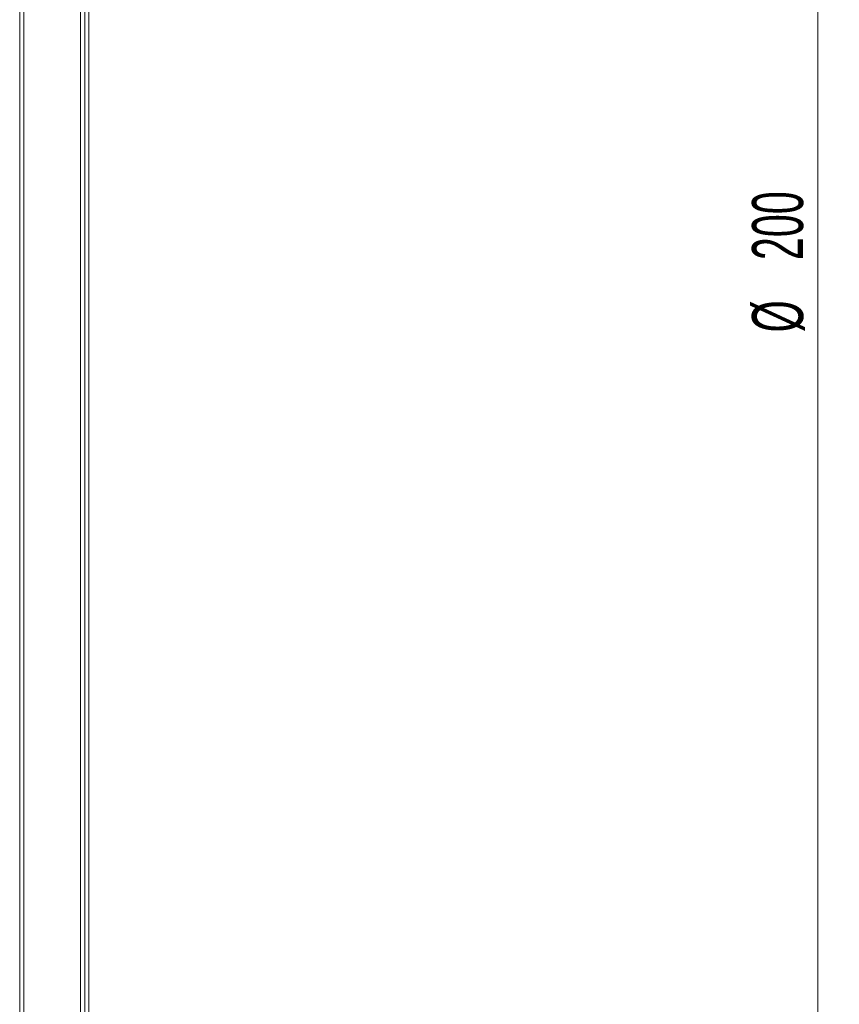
# Model space of a CAD drawing. Header units: millimetres. Extents: x -523 to 333, y -36 to 695.
# Tile 11 of 12: x 295 to 333, y 559 to 605. Entities that reach past the tile are written whole.
import ezdxf

# ---------------------------------------------------------------- set-up
doc = ezdxf.new("R2010")
doc.units = ezdxf.units.MM
doc.styles.add('SLDTEXTSTYLE0', font='TXT', dxfattribs={"width": 0.605})
doc.dimstyles.new('SLDDIMSTYLE0', dxfattribs={"dimtxt": 2.311487, "dimasz": 2.5, "dimexe": 0, "dimexo": 0.0625, "dimgap": 0.577872, "dimtad": 1, "dimtoh": 1, "dimrnd": 1e-09, "dimzin": 12, "dimdsep": 46, "dimtxsty": 'SLDTEXTSTYLE0', "dimsah": 1, "dimcen": 0.09, "dimadec": 0, "dimazin": 0, "dimtfac": 1, "dimtofl": 0, "dimtmove": 0, "dimatfit": 3, "dimfxl": 1, "dimfrac": 2, "dimtolj": 1, "dimtzin": 12, "dimarcsym": 0})

# ---------------------------------------------------------------- blocks, each defined once
blk = doc.blocks.new('*D3')
at = {"color": 7, "linetype": 'Continuous', "lineweight": 0}
for p, q in [((299.085, 694.942), (333.464, 694.942)), ((332.464, 494.942), (332.464, 694.942)), ((299.085, 494.942), (333.464, 494.942))]:
    blk.add_line(p, q, dxfattribs=at)
for points in [[(332.464, 694.942), (332.154, 692.442), (332.774, 692.442)], [(332.464, 494.942), (332.774, 497.442), (332.154, 497.442)]]:
    blk.add_solid(points, dxfattribs=at)
at = {"color": 7, "linetype": 'Continuous', "lineweight": 0, "char_height": 2.3813, "attachment_point": 1, "rotation": 90, "style": 'SLDTEXTSTYLE0'}
for s, insert in [('200', (329.395, 593.981)), ('%%c', (329.395, 590.613))]:
    blk.add_mtext(s, dxfattribs=dict(at, insert=insert))

msp = doc.modelspace()

# ---------------------------------------------------------------- linework, layer by layer
at = {"color": 8, "linetype": 'Continuous', "lineweight": 15}
for p, q in [((298.085, 494.942), (298.085, 694.942)), ((295.244, 495.089), (295.244, 691.066)), ((295.437, 691.207), (295.437, 494.942))]:
    msp.add_line(p, q, dxfattribs=at)
at = {"color": 7, "linetype": 'Continuous', "lineweight": 15}
for p, q in [((298.285, 694.742), (298.285, 495.142)), ((298.464, 687.068), (298.464, 594.942)), ((298.464, 594.942), (298.464, 502.817))]:
    msp.add_line(p, q, dxfattribs=at)

# ---------------------------------------------------------------- dimensions: what is measured, and where the dimension line sits
at = {"color": 7, "linetype": 'Continuous', "lineweight": 0}
dim = msp.add_linear_dim(base=(332.464, 694.942), p1=(298.085, 494.942), p2=(298.085, 694.942), angle=90, text='%%c<>', dimstyle='SLDDIMSTYLE0', dxfattribs=at)
dim.commit()
dim.dimension.update_dxf_attribs({"geometry": '*D3', "text_midpoint": (332.464, 594.942), "dimtype": 160})

doc.saveas('drawing.dxf')
